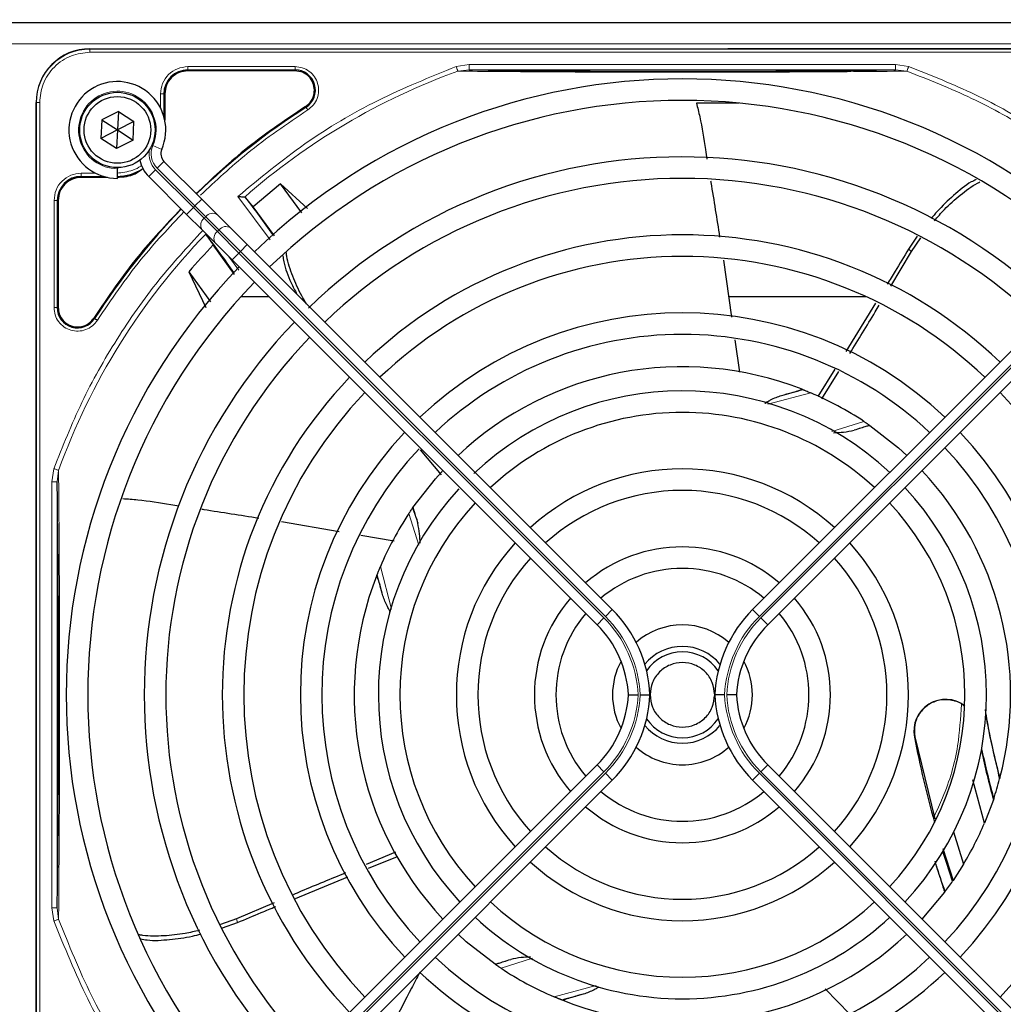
# Paper-space layout 'Blatt3' of a CAD drawing. Header units: millimetres. Extents: x 5 to 418, y 2 to 292.
# Tile 60 of 100: x 113 to 128, y 225 to 241. Entities that reach past the tile are written whole.
import ezdxf

# ---------------------------------------------------------------- set-up
doc = ezdxf.new("R2010")
doc.units = ezdxf.units.MM
doc.layers.add('SLD-0', color=7, linetype='Continuous')
doc.styles.add('SLDTEXTSTYLE0', font='TXT', dxfattribs={"width": 0.605})
doc.dimstyles.new('SLDDIMSTYLE0', dxfattribs={"dimtxt": 3.5, "dimasz": 3.302, "dimexe": 0, "dimexo": 0.0625, "dimgap": 0.875, "dimtad": 1, "dimdec": 0, "dimlfac": 6, "dimrnd": 1e-09, "dimzin": 12, "dimdsep": 46, "dimtxsty": 'SLDTEXTSTYLE0', "dimsah": 1, "dimcen": 0.09, "dimadec": 0, "dimazin": 3, "dimtfac": 1, "dimtofl": 0, "dimtmove": 0, "dimatfit": 3, "dimfxl": 1, "dimfrac": 2, "dimtolj": 1, "dimtzin": 12, "dimarcsym": 0})

# ---------------------------------------------------------------- blocks, each defined once
blk = doc.blocks.new('_D_16')
at = {"layer": 'SLD-0', "color": 7}
for p, q in [((140.708, 251.341), (152.375, 251.341)), ((151.375, 80.527), (151.375, 251.341)), ((124.53, 80.527), (152.375, 80.527))]:
    blk.add_line(p, q, dxfattribs=at)
for points in [[(151.375, 251.341), (150.867, 248.039), (151.883, 248.039)], [(151.375, 80.527), (151.883, 83.829), (150.867, 83.829)]]:
    blk.add_solid(points, dxfattribs=at)
at = {"layer": 'SLD-0', "color": 7, "insert": (146.863, 160.587), "char_height": 3.5, "attachment_point": 1, "rotation": 90, "style": 'SLDTEXTSTYLE0'}
blk.add_mtext('1025', dxfattribs=at)

psp = doc.layouts.new('Blatt3')

# ---------------------------------------------------------------- linework, layer by layer
at = {"color": 7, "linetype": 'Continuous', "lineweight": 25}
for p, q in [((54.5418, 240.5913), (133.8751, 240.5913)), ((114.2001, 240.1829), (132.5501, 240.1829)), ((132.5501, 240.1829), (124.08, 240.1829)), ((117.3771, 239.8405), (115.7168, 239.8405)), ((115.3593, 239.4829), (115.3593, 239.0781)), ((113.3668, 220.9996), (113.3668, 239.3496)), ((124.2501, 239.3413), (123.5925, 239.3413)), ((114.6401, 239.2129), (114.383, 239.0817)), ((114.6401, 239.2129), (114.6251, 238.9246)), ((114.6401, 239.2129), (114.8823, 239.0558)), ((114.383, 239.0817), (114.368, 238.7934)), ((114.383, 239.0817), (114.6251, 238.9246)), ((114.8823, 239.0558), (114.6251, 238.9246)), ((114.8673, 238.7675), (114.8823, 239.0558)), ((114.6251, 238.9246), (114.368, 238.7934)), ((114.6251, 238.9246), (114.6102, 238.6363)), ((114.6251, 238.9246), (114.8673, 238.7675)), ((114.6102, 238.6363), (114.368, 238.7934)), ((114.8673, 238.7675), (114.6102, 238.6363)), ((115.932, 237.8534), (115.3468, 238.4387)), ((114.6251, 238.3413), (114.6251, 238.3246)), ((114.6251, 238.1746), (114.6251, 238.3246)), ((114.4717, 238.1905), (114.0668, 238.1905)), ((115.1111, 238.203), (115.6963, 237.6177)), ((117.1529, 238.0879), (116.7296, 237.7358)), ((117.567, 237.7072), (117.1529, 238.0879)), ((117.481, 237.64), (117.1529, 238.0879)), ((113.7093, 237.8329), (113.7093, 236.1726)), ((116.1737, 237.6118), (115.932, 237.8534)), ((116.6108, 237.8793), (116.5965, 237.886)), ((116.7296, 237.7358), (116.6108, 237.8793)), ((117.058, 237.2856), (116.7296, 237.7358)), ((115.6963, 237.6177), (115.938, 237.376)), ((116.3791, 237.4064), (116.1737, 237.6118)), ((115.938, 237.376), (116.1434, 237.1707)), ((116.6374, 237.148), (116.3791, 237.4064)), ((116.0027, 237.2996), (116.1111, 237.1438)), ((127.0111, 237.2773), (126.8744, 237.0774)), ((126.9238, 237.0422), (127.0681, 237.2514)), ((116.4406, 236.685), (116.1111, 237.1438)), ((116.1434, 237.1707), (116.4017, 236.9123)), ((122.2894, 231.4961), (116.6374, 237.148)), ((124.4609, 231.4961), (130.1129, 237.148)), ((126.6001, 236.5035), (126.9238, 237.0422)), ((116.4017, 236.9123), (122.0536, 231.2604)), ((124.0092, 236.9073), (124.1366, 236.0261)), ((130.3486, 236.9123), (124.6966, 231.2604)), ((115.7343, 236.7285), (115.9927, 236.1724)), ((115.7343, 236.7285), (116.0649, 236.2602)), ((116.9728, 236.3413), (116.5366, 236.3413)), ((126.221, 236.3413), (124.091, 236.3413)), ((126.3649, 236.2405), (125.9057, 235.4913)), ((124.1873, 235.6746), (124.2596, 235.1746)), ((125.7363, 235.2185), (125.4705, 234.7943)), ((125.5353, 234.7594), (125.7963, 235.1849)), ((125.2287, 234.907), (125.2386, 234.9032)), ((126.2707, 234.3516), (126.2772, 234.347)), ((119.3139, 233.9715), (119.6407, 233.5812)), ((119.1981, 233.0702), (119.2027, 233.0767)), ((117.1663, 232.8585), (118.0589, 232.7046)), ((118.3959, 232.6466), (118.9104, 232.5579)), ((118.6427, 232.0282), (118.6466, 232.038)), ((126.9725, 229.5214), (127.2826, 228.2523)), ((122.0536, 229.0888), (116.4017, 223.4369)), ((124.6966, 229.0888), (130.3486, 223.4369)), ((116.6374, 223.2012), (122.2894, 228.8531)), ((130.1129, 223.2012), (124.4609, 228.8531)), ((128.0516, 228.1841), (127.8742, 228.8576)), ((128.2917, 228.8868), (128.2876, 228.8711)), ((128.191, 228.5502), (128.0516, 228.1841)), ((128.1957, 228.5641), (128.191, 228.5502)), ((127.5734, 228.0547), (127.7273, 227.5497)), ((118.9332, 227.7354), (118.4792, 227.5476)), ((127.4068, 227.794), (127.5651, 227.2978)), ((118.5137, 227.4873), (118.9637, 227.6685)), ((127.7273, 227.5497), (127.5651, 227.2978)), ((117.3812, 227.0205), (118.1954, 227.3577)), ((127.5651, 227.2978), (127.5593, 227.2895)), ((127.4345, 227.1163), (127.0849, 226.7005)), ((127.4401, 227.1238), (127.4345, 227.1163)), ((117.0509, 226.9521), (116.4676, 226.7045)), ((116.4676, 226.7045), (116.2225, 226.6182)), ((116.2541, 226.5639), (116.4868, 226.647)), ((120.4796, 225.9976), (120.473, 226.0022)), ((125.9681, 225.2299), (125.5881, 225.6204)), ((121.5216, 225.4422), (121.5117, 225.4461))]:
    psp.add_line(p, q, dxfattribs=at)
at = {"color": 7, "linetype": 'Continuous', "lineweight": 18}
for p, q in [((54.5418, 240.2579), (133.8751, 240.2579)), ((114.2001, 240.1776), (114.2001, 240.1829)), ((132.5501, 240.1776), (114.2001, 240.1776)), ((114.2001, 240.1278), (114.2001, 240.1776)), ((132.5501, 240.1278), (114.2001, 240.1278)), ((119.8722, 239.9067), (120.0741, 239.9398)), ((120.0741, 239.9398), (126.6762, 239.9398)), ((126.6762, 239.9398), (126.8775, 239.9069)), ((115.7168, 239.9054), (117.3771, 239.9054)), ((115.7168, 239.8555), (117.3771, 239.8555)), ((115.7168, 239.8405), (115.7168, 239.8555)), ((117.3771, 239.8405), (117.3771, 239.8555)), ((119.8978, 239.835), (120.0741, 239.8565)), ((120.0741, 239.8565), (126.6762, 239.8565)), ((126.6762, 239.8565), (126.852, 239.8351)), ((115.2944, 239.2632), (115.2944, 239.4828)), ((115.3443, 239.1375), (115.3443, 239.4829)), ((115.3593, 239.4829), (115.3443, 239.4829)), ((113.3668, 239.3496), (113.3721, 239.3496)), ((113.3721, 239.3496), (113.3721, 220.9996)), ((113.422, 239.3496), (113.3721, 239.3496)), ((113.422, 239.3496), (113.422, 220.9996)), ((117.5466, 239.2767), (117.5385, 239.2893)), ((115.1746, 238.6837), (115.312, 238.6234)), ((115.2407, 238.3326), (115.3468, 238.4387)), ((114.0668, 238.2554), (114.2865, 238.2554)), ((115.1111, 238.203), (115.2172, 238.309)), ((115.8024, 237.7238), (115.2172, 238.309)), ((115.2407, 238.3326), (115.826, 237.7474)), ((114.0668, 238.2055), (114.4122, 238.2055)), ((114.0668, 238.1905), (114.0668, 238.2055)), ((113.6444, 236.1726), (113.6444, 237.8329)), ((113.6943, 236.1726), (113.6943, 237.8329)), ((113.7093, 237.8329), (113.6943, 237.8329)), ((115.826, 237.7474), (115.932, 237.8534)), ((116.99, 237.2247), (116.4926, 237.8956)), ((115.6963, 237.6177), (115.8024, 237.7238)), ((115.826, 237.7474), (115.8024, 237.7238)), ((115.9691, 237.5571), (115.8024, 237.7238)), ((115.826, 237.7474), (115.9926, 237.5807)), ((115.9691, 237.5571), (115.9926, 237.5807)), ((116.1744, 237.3517), (115.9691, 237.5571)), ((115.9926, 237.5807), (116.198, 237.3753)), ((116.198, 237.3753), (116.1744, 237.3517)), ((116.5078, 237.0184), (116.1744, 237.3517)), ((116.198, 237.3753), (116.5313, 237.042)), ((116.5078, 237.0184), (116.5313, 237.042)), ((116.5313, 237.042), (116.6374, 237.148)), ((116.5313, 237.042), (122.1833, 231.39)), ((130.2189, 237.042), (124.567, 231.39)), ((126.9238, 237.0422), (126.8745, 237.0774)), ((116.3462, 236.9678), (116.5043, 236.7522)), ((116.4017, 236.9123), (116.5078, 237.0184)), ((122.1597, 231.3665), (116.5078, 237.0184)), ((124.5906, 231.3665), (130.2425, 237.0184)), ((113.6943, 236.1726), (113.7093, 236.1726)), ((114.2604, 236.0113), (114.2731, 236.0032)), ((125.3626, 234.8524), (124.6973, 234.6757)), ((125.6884, 234.2531), (126.1842, 234.4102)), ((113.6099, 233.4756), (113.6431, 233.6777)), ((113.6932, 233.4756), (113.7147, 233.6519)), ((113.6099, 226.8736), (113.6099, 233.4756)), ((113.6932, 226.8736), (113.6932, 233.4756)), ((119.2952, 232.4926), (119.1395, 232.9837)), ((118.6974, 232.1621), (118.8722, 231.5037)), ((122.1833, 231.39), (122.2894, 231.4961)), ((124.567, 231.39), (124.4609, 231.4961)), ((122.0536, 231.2604), (122.1597, 231.3665)), ((124.6966, 231.2604), (124.5906, 231.3665)), ((126.9725, 229.5214), (126.9674, 229.5204)), ((116.5078, 223.3308), (122.1597, 228.9828)), ((122.1833, 228.9592), (116.5313, 223.3072)), ((122.0536, 229.0888), (122.1597, 228.9828)), ((122.1833, 228.9592), (122.2894, 228.8531)), ((124.567, 228.9592), (124.4609, 228.8531)), ((124.567, 228.9592), (130.2189, 223.3072)), ((124.6966, 229.0888), (124.5906, 228.9828)), ((130.2425, 223.3308), (124.5906, 228.9828)), ((113.6431, 226.6715), (113.6099, 226.8736)), ((113.7148, 226.6972), (113.6932, 226.8736)), ((116.4676, 226.7045), (116.4868, 226.647)), ((121.0518, 226.093), (120.5661, 225.939)), ((121.3876, 225.4969), (122.0382, 225.6696))]:
    psp.add_line(p, q, dxfattribs=at)
at = {"color": 7, "linetype": 'Continuous', "lineweight": 25, "flags": 128}
for points in [[(126.2772, 234.347), (126.721, 234.0004), (126.8492, 233.8844)], [(119.2027, 233.0767), (119.5511, 233.5224), (119.6706, 233.6542)], [(127.5593, 227.2895), (127.4685, 227.5635), (127.4102, 227.7484)], [(120.473, 226.0022), (120.0273, 226.3505), (119.9011, 226.4648)]]:
    psp.add_lwpolyline(points, dxfattribs=at)
at = {"color": 7, "linetype": 'Continuous', "lineweight": 25}
for radius in [0.5833, 0.5167]:
    psp.add_circle((114.6251, 238.9246), radius, dxfattribs=at)
for centre, radius, start, end in [((114.2001, 239.3496), 0.8333, 90, 180), ((115.7168, 239.4829), 0.3725, 90, 180), ((117.3771, 239.5413), 0.3142, 302.63367, 90), ((114.6251, 238.9246), 0.75, 336.32369, 270), ((123.3751, 230.1746), 9.5417, 46.00085, 133.99915), ((123.3751, 230.1746), 9.2083, 90, 133.96292), ((123.3751, 230.1746), 9.2083, 46.03708, 90), ((123.3751, 230.1746), 10.8083, 122.63367, 134.11645), ((115.4646, 238.5565), 0.1667, 156.32369, 225), ((115.4646, 238.5565), 0.5, 191.42049, 225), ((123.3751, 230.1746), 8.3333, 46.14599, 134.02698), ((114.6168, 238.9329), 0.7275, 270, 303.67329), ((114.0668, 237.8329), 0.3725, 90, 180), ((123.3751, 230.1746), 8, 90, 133.80625), ((123.3751, 230.1746), 8, 46.19375, 90), ((103.4171, 227.6804), 16.676, 35.2521, 37.70462), ((123.3751, 230.1746), 10.8083, 135.88355, 147.36633), ((103.4171, 227.6804), 15.8406, 34.77699, 37.39093), ((123.3751, 230.1746), 7.125, 46.34037, 133.65963), ((123.3751, 230.1746), 10.0666, 136.18656, 139.37912), ((123.3751, 230.1746), 6.7917, 90, 133.59383), ((123.3751, 230.1746), 6.7917, 46.40617, 90), ((123.3751, 230.1746), 9.5417, 136.00085, 223.99915), ((123.3751, 230.1746), 9.2083, 136.03708, 223.96292), ((114.0085, 236.1726), 0.3142, 180, 327.36633), ((123.3751, 230.1746), 5.9167, 46.61418, 133.38582), ((123.3751, 230.1746), 8.3333, 136.14599, 223.85401), ((123.3751, 230.1746), 8, 136.19375, 223.80625), ((123.3751, 230.1746), 5.5833, 90, 133.28942), ((123.3751, 230.1746), 5.5833, 46.71058, 90), ((123.3751, 230.1746), 5.0825, 68.61111, 133.12079), ((123.3751, 230.1746), 7.125, 136.34037, 223.65963), ((120.8809, 250.1326), 15.8406, 284.73484, 285.96759), ((123.3751, 230.1746), 6.7917, 136.40617, 223.59383), ((123.3751, 230.1746), 4.7083, 47.02859, 133.29006), ((123.3751, 230.1746), 5.0825, 56.44769, 66.98022), ((123.3751, 230.1746), 6.7917, 316.40617, 43.59383), ((123.3751, 230.1746), 4.375, 90, 132.77696), ((123.3751, 230.1746), 4.375, 47.18322, 90), ((123.3751, 230.1746), 5.9167, 136.63975, 223.38582), ((123.3751, 230.1746), 5.9167, 316.61418, 43.38582), ((123.3751, 230.1746), 5.5833, 136.93387, 223.28942), ((123.3751, 230.1746), 5.5833, 316.71058, 43.28942), ((123.3751, 230.1746), 3.5, 47.7294, 132.2706), ((123.3751, 230.1746), 5.0825, 345.32235, 43.12079), ((123.3751, 230.1746), 4.7083, 137.30146, 222.97141), ((123.3751, 230.1746), 4.7083, 317.02859, 42.97141), ((123.3751, 230.1746), 3.1667, 90, 131.98304), ((123.3751, 230.1746), 3.1667, 48.01696, 90), ((123.3751, 230.1746), 4.375, 137.18322, 222.81678), ((123.3751, 230.1746), 4.375, 317.18322, 42.81678), ((123.3751, 230.1746), 5.0825, 146.44769, 156.98022), ((123.3751, 230.1746), 3.5, 137.7294, 222.2706), ((123.3751, 230.1746), 2.2917, 49.17065, 130.82935), ((123.3751, 230.1746), 3.5, 317.7294, 42.2706), ((123.3751, 230.1746), 3.1667, 138.01696, 221.98304), ((123.3751, 230.1746), 3.1667, 318.01696, 41.98304), ((123.3751, 230.1746), 5.0825, 158.61111, 223.12079), ((103.4171, 227.6804), 15.8406, 14.73484, 15.96759), ((123.3751, 230.1746), 1.9583, 90, 130.11786), ((123.3751, 230.1746), 1.9583, 49.88214, 90), ((123.3751, 230.1746), 2.2917, 139.17065, 220.82935), ((123.3751, 230.1746), 2.2917, 319.17065, 40.82935), ((123.3751, 230.1746), 1.9583, 139.88214, 220.11786), ((120.8751, 230.0819), 2, 2.65732, 45), ((125.8751, 230.0819), 2, 135, 177.34268), ((123.3751, 230.1746), 1.9583, 319.88214, 40.11786), ((120.8751, 230.0819), 1.6667, 3.18929, 45), ((123.3751, 230.1746), 1.0833, 48.58903, 131.41097), ((125.8751, 230.0819), 1.6667, 135, 176.81071), ((123.3751, 230.1746), 0.75, 90, 140.86857), ((123.3751, 230.1746), 0.75, 39.13143, 90), ((123.3751, 230.1746), 0.6667, 33.7452, 146.2548), ((123.3751, 230.1746), 1.0833, 151.29384, 208.70616), ((123.3751, 230.1746), 1.0833, 331.29384, 28.70615), ((120.8751, 230.2673), 1.6667, 315, 356.81071), ((120.8751, 230.2673), 2, 315, 357.34268), ((125.8751, 230.2673), 2, 182.65732, 225), ((125.8751, 230.2673), 1.6667, 183.18929, 225), ((127.4494, 229.6131), 0.4909, 52.71206, 190.88967), ((143.3331, 232.6689), 15.5175, 190.44251, 194.16656), ((123.3751, 230.1746), 0.6667, 213.7452, 326.2548), ((123.3751, 230.1746), 0.75, 219.13143, 320.86857), ((143.3331, 232.6689), 16.6659, 190.88967, 195.56108), ((123.3751, 230.1746), 1.0833, 228.58903, 270), ((123.3751, 230.1746), 1.0833, 270, 311.41097), ((143.3331, 232.6689), 15.6923, 192.34899, 195.21644), ((143.3331, 232.6689), 15.6841, 192.27781, 195.17181), ((123.3751, 230.1746), 5.0825, 341.52584, 345.13904), ((123.3751, 230.1746), 1.9583, 229.88214, 310.11786), ((123.3751, 230.1746), 2.2917, 229.17065, 270), ((123.3751, 230.1746), 2.2917, 270, 310.82935), ((123.3751, 230.1746), 5.0825, 328.90506, 336.94357), ((123.3751, 230.1746), 3.1667, 228.01696, 311.98304), ((123.3751, 230.1746), 3.5, 227.7294, 270), ((123.3751, 230.1746), 3.5, 270, 312.2706), ((143.3331, 232.6689), 16.8325, 197.65463, 199.2337), ((123.3751, 230.1746), 5.0825, 323.11197, 325.41226), ((123.3751, 230.1746), 4.375, 227.18322, 312.81678), ((123.3751, 230.1746), 4.7083, 227.02859, 270), ((123.3751, 230.1746), 4.7083, 270, 312.97141), ((123.3751, 230.1746), 5.0825, 248.61111, 313.12079), ((123.3751, 230.1746), 5.5833, 226.71058, 313.28942), ((123.3751, 230.1746), 5.0825, 236.44769, 246.98022), ((123.3751, 230.1746), 5.9167, 226.53316, 270), ((123.3751, 230.1746), 5.9167, 270, 313.38582), ((125.8694, 210.2166), 15.8406, 104.73484, 105.96759)]:
    psp.add_arc(centre, radius, start, end, dxfattribs=at)
at = {"color": 7, "linetype": 'Continuous', "lineweight": 18}
for centre, radius, start, end in [((114.2001, 239.3496), 0.828, 90, 180), ((123.3751, 230.1746), 10.2672, 109.79676, 131.31692), ((114.6251, 238.9246), 0.6, 336.32369, 270), ((115.4646, 238.5565), 0.35, 170.36291, 225), ((115.4646, 238.5565), 0.3167, 156.32369, 225), ((116.0996, 237.5002), 0.1339, 56.42175, 143.04947), ((116.0496, 237.4501), 0.1339, 126.95053, 213.57825), ((116.2549, 237.2447), 0.1339, 126.95053, 213.57825), ((116.305, 237.2948), 0.1339, 56.42175, 143.04947), ((123.3751, 230.1746), 10.2672, 135.92524, 160.20345), ((120.8809, 250.1326), 16.676, 288.00213, 288.8569), ((103.4171, 227.6804), 16.676, 18.00213, 18.8569), ((120.8751, 230.0819), 1.85, 2.87296, 45), ((125.8751, 230.0819), 1.85, 135, 177.12704), ((120.8751, 230.0819), 1.8167, 2.92572, 45), ((125.8751, 230.0819), 1.8167, 135, 177.07428), ((120.8751, 230.2673), 1.8167, 315, 357.07428), ((120.8751, 230.2673), 1.85, 315, 357.12704), ((125.8751, 230.2673), 1.85, 182.87296, 225), ((125.8751, 230.2673), 1.8167, 182.92572, 225), ((125.8694, 210.2166), 16.676, 108.00213, 108.8569)]:
    psp.add_arc(centre, radius, start, end, dxfattribs=at)
for points, knots in [([(114.2001, 240.1278), (114.1022, 240.1174), (113.9517, 240.1014), (113.7705, 240.0044), (113.6458, 239.9039), (113.5454, 239.7793), (113.4483, 239.5981), (113.4323, 239.4475), (113.422, 239.3496)], [0, 0, 0, 0, 0.2394568, 0.3683607, 0.5, 0.6316393, 0.7605432, 1, 1, 1, 1]), ([(115.2944, 239.4828), (115.3007, 239.5382), (115.3134, 239.6489), (115.4111, 239.7886), (115.5507, 239.8863), (115.6615, 239.899), (115.7168, 239.9054)], [0, 0, 0, 0, 0.2499998, 0.4999995, 0.7499998, 1, 1, 1, 1]), ([(115.7168, 239.9054), (115.7168, 239.8991), (115.7168, 239.8864), (115.7168, 239.8702), (115.7168, 239.8586), (115.7168, 239.8565), (115.7168, 239.8555)], [0, 0, 0, 0, 0.2499974, 0.4999983, 0.7499991, 1, 1, 1, 1]), ([(116.4926, 237.8956), (116.8316, 238.1754), (117.51, 238.7353), (118.6489, 239.4129), (119.4646, 239.7422), (119.8722, 239.9067)], [0, 0, 0, 0, 0.33321428, 0.66677544, 1, 1, 1, 1]), ([(117.3771, 239.9054), (117.4151, 239.9019), (117.4931, 239.8948), (117.5995, 239.8376), (117.6822, 239.7516), (117.7323, 239.6452), (117.7474, 239.5287), (117.7241, 239.4116), (117.6654, 239.3061), (117.6036, 239.258), (117.5734, 239.2346)], [0, 0, 0, 0, 0.1217125, 0.2499998, 0.3782872, 0.4999997, 0.6217122, 0.7499998, 0.8782874, 1, 1, 1, 1]), ([(119.8978, 239.835), (119.8965, 239.8386), (119.8939, 239.8459), (119.8877, 239.8634), (119.8803, 239.8841), (119.8749, 239.8991), (119.8722, 239.9067)], [0, 0, 0, 0, 0.25, 0.5, 0.75, 1, 1, 1, 1]), ([(119.8978, 239.835), (120.1004, 239.8334), (120.4822, 239.8305), (121.0695, 239.8259), (121.5438, 239.8237), (121.9105, 239.8213), (122.1828, 239.8204), (122.5338, 239.8214), (122.9639, 239.8202), (123.5189, 239.8177), (124.1058, 239.8225), (124.694, 239.8198), (125.3364, 239.8247), (126.0662, 239.828), (126.5813, 239.8327), (126.852, 239.8351)], [0, 0, 0, 0, 0.0992266, 0.1869854, 0.2680266, 0.3050007, 0.3411624, 0.3801061, 0.4467472, 0.5120558, 0.5978149, 0.6780584, 0.7487781, 0.8679482, 1, 1, 1, 1]), ([(126.8775, 239.9069), (126.8755, 239.9013), (126.8717, 239.8907), (126.8651, 239.8723), (126.859, 239.8552), (126.8544, 239.8421), (126.8527, 239.8372), (126.852, 239.8351)], [0, 0, 0, 0, 0.1851978, 0.3532781, 0.6370716, 0.8527573, 1, 1, 1, 1]), ([(126.852, 239.8351), (127.1895, 239.702), (127.8645, 239.4357), (128.8147, 238.9019), (129.7124, 238.2839), (130.2488, 237.7952), (130.5169, 237.5509)], [0, 0, 0, 0, 0.25, 0.5, 0.75, 1, 1, 1, 1]), ([(126.8775, 239.9069), (127.2233, 239.7703), (127.9168, 239.4963), (128.8925, 238.9438), (129.7913, 238.3195), (130.319, 237.8317), (130.5721, 237.5978)], [0, 0, 0, 0, 0.253873, 0.5092361, 0.7645992, 1, 1, 1, 1]), ([(117.5734, 239.2346), (117.2532, 239.0183), (116.6649, 238.6209), (116.1484, 238.1341), (115.9131, 237.9123)], [0, 0, 0, 0, 0.5443291, 1, 1, 1, 1]), ([(117.5734, 239.2346), (117.57, 239.2399), (117.5632, 239.2506), (117.5545, 239.2642), (117.5482, 239.2741), (117.5471, 239.2758), (117.5466, 239.2767)], [0, 0, 0, 0, 0.2499911, 0.4999941, 0.749997, 1, 1, 1, 1]), ([(113.6444, 237.8329), (113.6507, 237.8882), (113.6634, 237.999), (113.7611, 238.1386), (113.9007, 238.2363), (114.0115, 238.249), (114.0668, 238.2554)], [0, 0, 0, 0, 0.2499997, 0.4999995, 0.7499997, 1, 1, 1, 1]), ([(114.6168, 238.2554), (114.7013, 238.2654), (114.8312, 238.2808), (114.9567, 238.3401), (114.996, 238.3726), (115.0002, 238.3761)], [0, 0, 0, 0, 0.62416758, 0.96016768, 1, 1, 1, 1]), ([(115.6563, 237.6577), (115.428, 237.4156), (114.9345, 236.8924), (114.5316, 236.2964), (114.3151, 235.9763)], [0, 0, 0, 0, 0.4628256, 1, 1, 1, 1]), ([(115.9475, 237.3665), (115.7151, 237.1151), (115.229, 236.5891), (114.6062, 235.6923), (114.0537, 234.7168), (113.7797, 234.0234), (113.6431, 233.6777)], [0, 0, 0, 0, 0.2342192, 0.4899767, 0.7457343, 1, 1, 1, 1]), ([(114.3151, 235.9763), (114.2917, 235.9462), (114.2437, 235.8843), (114.1381, 235.8256), (114.0211, 235.8023), (113.9045, 235.8174), (113.7982, 235.8675), (113.7122, 235.9503), (113.6549, 236.0566), (113.6478, 236.1347), (113.6444, 236.1726)], [0, 0, 0, 0, 0.1217126, 0.25, 0.3782874, 0.5, 0.6217126, 0.75, 0.8782874, 1, 1, 1, 1]), ([(113.6943, 236.1726), (113.6933, 236.1726), (113.6912, 236.1726), (113.6795, 236.1726), (113.6634, 236.1726), (113.6507, 236.1726), (113.6444, 236.1726)], [0, 0, 0, 0, 0.250002, 0.500004, 0.750006, 1, 1, 1, 1]), ([(114.3151, 235.9763), (114.3098, 235.9797), (114.2991, 235.9865), (114.2855, 235.9952), (114.2757, 236.0015), (114.2739, 236.0026), (114.2731, 236.0032)], [0, 0, 0, 0, 0.25, 0.5, 0.75, 1, 1, 1, 1]), ([(113.7148, 226.6972), (113.7166, 226.9126), (113.7199, 227.3136), (113.7239, 227.9204), (113.728, 228.5723), (113.7289, 229.3349), (113.7312, 230.1329), (113.7295, 230.834), (113.7285, 231.3995), (113.7269, 231.939), (113.7237, 232.4842), (113.7196, 233.0654), (113.7164, 233.4484), (113.7147, 233.6519)], [0, 0, 0, 0, 0.1054719, 0.1963571, 0.2752888, 0.387443, 0.5077236, 0.5879672, 0.6632165, 0.7350379, 0.8122986, 0.9002709, 1, 1, 1, 1]), ([(127.273, 228.2914), (127.3181, 228.3868), (127.4829, 228.735), (127.6532, 229.3182), (127.6823, 229.8122), (127.6949, 230.0265)], [0, 0, 0, 0, 0.1759731, 0.6425035, 1, 1, 1, 1]), ([(113.7148, 226.6972), (113.7112, 226.6959), (113.7039, 226.6933), (113.6864, 226.687), (113.6657, 226.6796), (113.6507, 226.6742), (113.6431, 226.6715)], [0, 0, 0, 0, 0.25, 0.5, 0.75, 1, 1, 1, 1]), ([(113.6431, 226.6715), (113.8077, 226.2639), (114.1369, 225.4482), (114.8145, 224.3095), (115.3744, 223.6311), (115.6541, 223.292)], [0, 0, 0, 0, 0.3332246, 0.6667857, 1, 1, 1, 1]), ([(115.6638, 223.396), (115.3931, 223.7282), (114.8518, 224.3927), (114.1953, 225.5047), (113.875, 226.2997), (113.7148, 226.6972)], [0, 0, 0, 0, 0.3333334, 0.6666667, 1, 1, 1, 1])]:
    psp.add_open_spline(points, degree=3, knots=knots, dxfattribs=at)
for points in [[(120.0741, 239.9398), (120.0741, 239.929), (120.0741, 239.9074), (120.0741, 239.8801), (120.0741, 239.8608), (120.0741, 239.8579), (120.0741, 239.8565)], [(126.6762, 239.9398), (126.6762, 239.929), (126.6762, 239.9074), (126.6762, 239.8801), (126.6762, 239.8608), (126.6762, 239.8579), (126.6762, 239.8565)], [(117.3771, 239.9054), (117.3771, 239.8991), (117.3771, 239.8864), (117.3771, 239.8702), (117.3771, 239.8586), (117.3771, 239.8565), (117.3771, 239.8555)], [(115.2944, 239.4828), (115.3007, 239.4828), (115.3134, 239.4829), (115.3295, 239.4829), (115.3412, 239.4829), (115.3433, 239.4829), (115.3443, 239.4829)], [(114.0668, 238.2554), (114.0668, 238.2491), (114.0668, 238.2364), (114.0668, 238.2202), (114.0668, 238.2086), (114.0668, 238.2065), (114.0668, 238.2055)], [(113.6444, 237.8329), (113.6507, 237.8329), (113.6634, 237.8329), (113.6795, 237.8329), (113.6912, 237.8329), (113.6933, 237.8329), (113.6943, 237.8329)], [(113.6431, 233.6777), (113.6506, 233.675), (113.6657, 233.6696), (113.6863, 233.6621), (113.7038, 233.6558), (113.7111, 233.6532), (113.7147, 233.6519)], [(113.6099, 233.4756), (113.6207, 233.4756), (113.6423, 233.4756), (113.6697, 233.4756), (113.689, 233.4756), (113.6918, 233.4756), (113.6932, 233.4756)], [(113.6932, 226.8736), (113.6918, 226.8736), (113.689, 226.8736), (113.6697, 226.8736), (113.6423, 226.8736), (113.6207, 226.8736), (113.6099, 226.8736)]]:
    psp.add_open_spline(points, degree=3, dxfattribs=at)
at = {"color": 7, "linetype": 'Continuous', "lineweight": 25}
for points in [[(115.7168, 239.8405), (115.67, 239.8351), (115.5763, 239.8244), (115.4581, 239.7417), (115.3754, 239.6235), (115.3646, 239.5298), (115.3593, 239.4829)], [(117.6763, 239.5413), (117.6718, 239.5805), (117.6629, 239.6589), (117.5937, 239.7578), (117.4948, 239.827), (117.4164, 239.836), (117.3771, 239.8405)], [(117.5385, 239.2893), (117.5586, 239.3043), (117.5987, 239.3343), (117.642, 239.3964), (117.6709, 239.4663), (117.6745, 239.5163), (117.6763, 239.5413)], [(114.0668, 238.1905), (114.02, 238.1851), (113.9263, 238.1744), (113.8081, 238.0917), (113.7254, 237.9735), (113.7146, 237.8798), (113.7093, 237.8329)], [(113.7093, 236.1726), (113.7123, 236.1405), (113.7183, 236.0764), (113.7652, 235.9901), (113.8349, 235.9225), (113.923, 235.8805), (114.0197, 235.8684), (114.1149, 235.8877), (114.201, 235.9351), (114.2406, 235.9859), (114.2604, 236.0113)], [(123.8751, 230.1746), (123.8676, 230.2401), (123.8526, 230.3709), (123.737, 230.5374), (123.5717, 230.6486), (123.3751, 230.6876), (123.1786, 230.6486), (123.0133, 230.5374), (122.8977, 230.3709), (122.8827, 230.2401), (122.8751, 230.1746)], [(122.8751, 230.1746), (122.8827, 230.1092), (122.8977, 229.9783), (123.0133, 229.8119), (123.1786, 229.7006), (123.3751, 229.6616), (123.5717, 229.7006), (123.737, 229.8119), (123.8526, 229.9783), (123.8676, 230.1092), (123.8751, 230.1746)]]:
    psp.add_open_spline(points, degree=3, dxfattribs=at)
for points, knots in [([(120.0741, 239.8565), (120.2676, 239.854), (120.6341, 239.8493), (121.1963, 239.8437), (121.694, 239.8396), (122.1525, 239.8369), (122.5812, 239.8351), (123.0276, 239.8339), (123.5345, 239.8336), (124.0727, 239.8347), (124.6263, 239.837), (125.2301, 239.8408), (125.9271, 239.8471), (126.4152, 239.8532), (126.6762, 239.8565)], [0, 0, 0, 0, 0.0996723, 0.1887309, 0.2688678, 0.3273434, 0.3895643, 0.4520047, 0.5145617, 0.5996547, 0.6762195, 0.7501682, 0.8664354, 1, 1, 1, 1]), ([(123.5925, 239.3413), (123.6102, 239.2707), (123.6696, 239.0332), (123.7093, 238.7399), (123.7468, 238.5203), (123.7553, 238.4701)], [0, 0, 0, 0, 0.245914, 0.8275824, 1, 1, 1, 1]), ([(117.5385, 239.2893), (117.2155, 239.0709), (116.6157, 238.6653), (116.0891, 238.1686), (115.8461, 237.9393)], [0, 0, 0, 0, 0.5384941, 1, 1, 1, 1]), ([(114.6168, 238.1905), (114.7163, 238.1979), (114.8674, 238.2091), (114.9857, 238.2997), (115.0262, 238.3307)], [0, 0, 0, 0, 0.6579201, 1, 1, 1, 1]), ([(123.8112, 238.1373), (123.8127, 238.1288), (123.8614, 237.8388), (123.9071, 237.5483), (123.9515, 237.2663)], [0, 0, 0, 0, 0.0292233, 1, 1, 1, 1]), ([(127.9233, 238.1559), (127.8981, 238.1441), (127.7739, 238.086), (127.5722, 237.9106), (127.3649, 237.7189), (127.2571, 237.5887), (127.2268, 237.552)], [0, 0, 0, 0, 0.0959942, 0.4735198, 0.8517911, 1, 1, 1, 1]), ([(127.2799, 237.5196), (127.3297, 237.578), (127.4533, 237.7228), (127.6758, 237.9182), (127.8618, 238.0629), (127.9698, 238.1132), (127.9825, 238.1191)], [0, 0, 0, 0, 0.2407533, 0.5970669, 0.9525618, 1, 1, 1, 1]), ([(116.4926, 237.8956), (116.506, 237.8943), (116.5285, 237.8922), (116.5583, 237.8898), (116.581, 237.8875), (116.5916, 237.8864), (116.5965, 237.886)], [0, 0, 0, 0, 0.3361266, 0.5608644, 0.7960602, 1, 1, 1, 1]), ([(115.6104, 237.7036), (115.3812, 237.4606), (114.8845, 236.9341), (114.4789, 236.3343), (114.2604, 236.0113)], [0, 0, 0, 0, 0.4615059, 1, 1, 1, 1]), ([(117.5517, 236.2337), (117.5272, 236.2742), (117.4439, 236.4116), (117.3398, 236.6579), (117.2583, 236.884), (117.2436, 237.0069), (117.2414, 237.0255)], [0, 0, 0, 0, 0.1608303, 0.546469, 0.9312223, 1, 1, 1, 1]), ([(126.8744, 237.0774), (126.8064, 236.9639), (126.6975, 236.7825), (126.5867, 236.6022), (126.5452, 236.5347)], [0, 0, 0, 0, 0.6253226, 1, 1, 1, 1]), ([(117.189, 236.9727), (117.1928, 236.9429), (117.21, 236.8045), (117.2903, 236.6043), (117.3737, 236.4403), (117.4032, 236.3823)], [0, 0, 0, 0, 0.1506495, 0.6992401, 1, 1, 1, 1]), ([(125.9659, 235.4615), (126.0987, 235.676), (126.2527, 235.925), (126.4034, 236.1761), (126.4242, 236.2108)], [0, 0, 0, 0, 0.8617793, 1, 1, 1, 1]), ([(124.9099, 234.8129), (124.9612, 234.827), (125.0566, 234.8532), (125.1591, 234.8836), (125.2184, 234.9022), (125.2253, 234.9055), (125.2287, 234.907)], [0, 0, 0, 0, 0.3307022, 0.6139144, 0.8132321, 1, 1, 1, 1]), ([(125.2386, 234.9032), (125.239, 234.903), (125.2399, 234.9026), (125.2456, 234.9004), (125.2548, 234.8967), (125.2739, 234.8891), (125.31, 234.8745), (125.3435, 234.8604), (125.3626, 234.8524)], [0, 0, 0, 0, 0.0782241, 0.1598696, 0.2574567, 0.3644063, 0.6366001, 1, 1, 1, 1]), ([(124.6526, 234.6924), (124.6539, 234.6932), (124.6737, 234.7053), (124.7032, 234.7223), (124.786, 234.7687), (124.853, 234.7926), (124.9099, 234.8129)], [0, 0, 0, 0, 0.0158691, 0.235627, 0.3512626, 1, 1, 1, 1]), ([(126.2772, 234.347), (126.2732, 234.3463), (126.265, 234.3448), (126.2163, 234.3301), (126.1405, 234.3064), (126.0709, 234.2844), (126.0347, 234.273)], [0, 0, 0, 0, 0.22203097, 0.4518514, 0.71468408, 1, 1, 1, 1]), ([(126.1842, 234.4102), (126.1962, 234.4022), (126.2189, 234.3871), (126.2435, 234.3703), (126.2577, 234.3605), (126.265, 234.3555), (126.2697, 234.3523), (126.2703, 234.3518), (126.2707, 234.3516)], [0, 0, 0, 0, 0.29465551, 0.55844603, 0.67955191, 0.79704308, 0.89897682, 1, 1, 1, 1]), ([(125.7171, 234.2343), (125.7687, 234.2368), (125.8796, 234.2423), (125.9807, 234.2623), (126.0347, 234.273)], [0, 0, 0, 0, 0.4656174, 1, 1, 1, 1]), ([(113.6932, 226.8736), (113.6957, 227.0672), (113.7004, 227.4338), (113.7061, 227.9961), (113.7101, 228.4939), (113.7128, 228.9524), (113.7153, 229.5266), (113.7164, 230.1852), (113.715, 230.8726), (113.7128, 231.4261), (113.7089, 232.0298), (113.7027, 232.7266), (113.6965, 233.2147), (113.6932, 233.4756)], [0, 0, 0, 0, 0.0997395, 0.1888341, 0.2689825, 0.3274726, 0.3897121, 0.5145235, 0.5996364, 0.6761984, 0.7501396, 0.8664184, 1, 1, 1, 1]), ([(114.7085, 233.2152), (114.7864, 233.2099), (115.0359, 233.1929), (115.3228, 233.1408), (115.5337, 233.1099), (115.5745, 233.1039)], [0, 0, 0, 0, 0.2677132, 0.8581232, 1, 1, 1, 1]), ([(119.1395, 232.9837), (119.1475, 232.9957), (119.1627, 233.0184), (119.1794, 233.043), (119.1892, 233.0572), (119.1942, 233.0645), (119.1974, 233.0691), (119.1979, 233.0698), (119.1981, 233.0702)], [0, 0, 0, 0, 0.29465551, 0.55844603, 0.67955191, 0.79704308, 0.89897682, 1, 1, 1, 1]), ([(119.2027, 233.0767), (119.2034, 233.0727), (119.2049, 233.0645), (119.2197, 233.0157), (119.2434, 232.94), (119.2654, 232.8704), (119.2768, 232.8341)], [0, 0, 0, 0, 0.22203097, 0.4518514, 0.71468408, 1, 1, 1, 1]), ([(115.9338, 233.0504), (115.9433, 233.049), (116.237, 233.0053), (116.5303, 232.9586), (116.814, 232.9134)], [0, 0, 0, 0, 0.0325434, 1, 1, 1, 1]), ([(119.3151, 232.5222), (119.3126, 232.5719), (119.3072, 232.6808), (119.2875, 232.7801), (119.2768, 232.8341)], [0, 0, 0, 0, 0.45638068, 1, 1, 1, 1]), ([(118.6974, 232.1621), (118.6893, 232.1429), (118.6752, 232.1094), (118.6606, 232.0733), (118.653, 232.0542), (118.6494, 232.0451), (118.6471, 232.0394), (118.6468, 232.0385), (118.6466, 232.038)], [0, 0, 0, 0, 0.3633999, 0.6355937, 0.7425433, 0.8401304, 0.9217759, 1, 1, 1, 1]), ([(118.7368, 231.7094), (118.7227, 231.7607), (118.6965, 231.856), (118.6662, 231.9586), (118.6475, 232.0178), (118.6443, 232.0248), (118.6427, 232.0282)], [0, 0, 0, 0, 0.3307022, 0.6139144, 0.8132321, 1, 1, 1, 1]), ([(118.8542, 231.4572), (118.8436, 231.4753), (118.8272, 231.5031), (118.7812, 231.5855), (118.7572, 231.6525), (118.7368, 231.7094)], [0, 0, 0, 0, 0.21951303, 0.33757584, 1, 1, 1, 1]), ([(122.5392, 230.1746), (122.5396, 230.1746), (122.5404, 230.1746), (122.547, 230.1746), (122.5573, 230.1746), (122.5714, 230.1746), (122.5889, 230.1746), (122.6091, 230.1746), (122.6318, 230.1746), (122.6527, 230.1746), (122.6711, 230.1746), (122.6823, 230.1746), (122.6884, 230.1746), (122.6894, 230.1746)], [0, 0, 0, 0, 0.10564692, 0.21435947, 0.32000586, 0.42871187, 0.5344375, 0.64322061, 0.74909824, 0.85803918, 0.92204335, 0.98670218, 1, 1, 1, 1]), ([(122.7228, 230.1746), (122.7239, 230.1746), (122.7299, 230.1746), (122.7411, 230.1746), (122.7592, 230.1746), (122.7802, 230.1746), (122.8027, 230.1746), (122.8231, 230.1746), (122.8405, 230.1746), (122.8548, 230.1746), (122.8651, 230.1746), (122.8717, 230.1746), (122.8726, 230.1746), (122.873, 230.1746)], [0, 0, 0, 0, 0.0134205, 0.077283, 0.1417958, 0.2476476, 0.3565616, 0.4623038, 0.5711052, 0.676797, 0.7855504, 0.8912423, 1, 1, 1, 1]), ([(124.0275, 230.1746), (124.0264, 230.1746), (124.0203, 230.1746), (124.0092, 230.1746), (123.9911, 230.1746), (123.9701, 230.1746), (123.9476, 230.1746), (123.9271, 230.1746), (123.9097, 230.1746), (123.8955, 230.1746), (123.8852, 230.1746), (123.8785, 230.1746), (123.8777, 230.1746), (123.8773, 230.1746)], [0, 0, 0, 0, 0.01342049, 0.07728296, 0.14179582, 0.24764761, 0.35656157, 0.46230379, 0.5711052, 0.67679704, 0.7855504, 0.89124227, 1, 1, 1, 1]), ([(124.2111, 230.1746), (124.2107, 230.1746), (124.2098, 230.1746), (124.2033, 230.1746), (124.193, 230.1746), (124.1789, 230.1746), (124.1614, 230.1746), (124.1412, 230.1746), (124.1185, 230.1746), (124.0975, 230.1746), (124.0791, 230.1746), (124.068, 230.1746), (124.0619, 230.1746), (124.0608, 230.1746)], [0, 0, 0, 0, 0.1056469, 0.2143595, 0.3200059, 0.4287119, 0.5344375, 0.6432206, 0.7490982, 0.8580392, 0.9220434, 0.9867022, 1, 1, 1, 1]), ([(127.7438, 229.9928), (127.7366, 230.0005), (127.6861, 230.0543), (127.5468, 230.098), (127.3561, 230.1033), (127.1747, 230.0289), (127.0378, 229.8928), (126.958, 229.7127), (126.9677, 229.5851), (126.9725, 229.5214)], [0, 0, 0, 0, 0.02688781, 0.18907318, 0.35125854, 0.51344391, 0.67562927, 0.83781464, 1, 1, 1, 1]), ([(128.0615, 229.9447), (128.0833, 229.8175), (128.1302, 229.5431), (128.2032, 229.2268), (128.2533, 229.0244), (128.2748, 228.9427), (128.2882, 228.895), (128.2906, 228.8895), (128.2917, 228.8868)], [0, 0, 0, 0, 0.3077736, 0.6634897, 0.7758128, 0.8710995, 0.9379337, 1, 1, 1, 1]), ([(127.2824, 227.5992), (127.3003, 227.5423), (127.3395, 227.4176), (127.3915, 227.2573), (127.4218, 227.1626), (127.4333, 227.1239), (127.4341, 227.1188), (127.4345, 227.1163)], [0, 0, 0, 0, 0.2434751, 0.5331783, 0.7783289, 0.889965, 1, 1, 1, 1]), ([(118.1598, 227.4154), (117.9301, 227.3214), (117.6585, 227.2103), (117.3885, 227.0955), (117.3469, 227.0778)], [0, 0, 0, 0, 0.845838, 1, 1, 1, 1]), ([(116.4868, 226.647), (116.6086, 226.6988), (116.8053, 226.7824), (117.003, 226.864), (117.0782, 226.895)], [0, 0, 0, 0, 0.6190746, 1, 1, 1, 1]), ([(115.8976, 226.5272), (115.8233, 226.5094), (115.6388, 226.465), (115.3443, 226.4372), (115.0996, 226.4307), (114.9737, 226.4558), (114.9506, 226.4605)], [0, 0, 0, 0, 0.2326727, 0.5781017, 0.9227396, 1, 1, 1, 1]), ([(114.9862, 226.3941), (115.0199, 226.3875), (115.1608, 226.3599), (115.4338, 226.3829), (115.7134, 226.4164), (115.8763, 226.4582), (115.9214, 226.4697)], [0, 0, 0, 0, 0.1160313, 0.4865394, 0.8577783, 1, 1, 1, 1]), ([(120.473, 226.0022), (120.4771, 226.0029), (120.4853, 226.0044), (120.534, 226.0191), (120.6097, 226.0429), (120.6794, 226.0648), (120.7156, 226.0763)], [0, 0, 0, 0, 0.22203097, 0.4518514, 0.71468408, 1, 1, 1, 1]), ([(121.0212, 226.1141), (120.9736, 226.1117), (120.8669, 226.1063), (120.7696, 226.087), (120.7156, 226.0763)], [0, 0, 0, 0, 0.4453212, 1, 1, 1, 1]), ([(120.5661, 225.939), (120.5541, 225.947), (120.5313, 225.9621), (120.5068, 225.9789), (120.4925, 225.9887), (120.4852, 225.9937), (120.4806, 225.9969), (120.4799, 225.9974), (120.4796, 225.9976)], [0, 0, 0, 0, 0.2946555, 0.558446, 0.6795519, 0.7970431, 0.8989768, 1, 1, 1, 1]), ([(119.3049, 225.8686), (119.2621, 225.7886), (119.124, 225.5298), (118.992, 225.2677), (118.9009, 225.0867)], [0, 0, 0, 0, 0.309231, 1, 1, 1, 1]), ([(122.0866, 225.6502), (122.0705, 225.6408), (122.0447, 225.6256), (121.9642, 225.5807), (121.8972, 225.5567), (121.8404, 225.5363)], [0, 0, 0, 0, 0.2003234, 0.3213323, 1, 1, 1, 1]), ([(121.5117, 225.4461), (121.5114, 225.4462), (121.5109, 225.4464), (121.5076, 225.4477), (121.503, 225.4495), (121.496, 225.4523), (121.4862, 225.4562), (121.4745, 225.4609), (121.463, 225.4655), (121.4521, 225.47), (121.4407, 225.4747), (121.4262, 225.4807), (121.4085, 225.488), (121.3946, 225.4939), (121.3876, 225.4969)], [0, 0, 0, 0, 0.0598653, 0.1221302, 0.1818937, 0.2430736, 0.33768, 0.4348747, 0.5090411, 0.5837829, 0.6600312, 0.7366926, 0.8675315, 1, 1, 1, 1]), ([(121.8404, 225.5363), (121.789, 225.5222), (121.6937, 225.496), (121.5911, 225.4656), (121.5319, 225.447), (121.525, 225.4438), (121.5216, 225.4422)], [0, 0, 0, 0, 0.3307022, 0.6139144, 0.8132321, 1, 1, 1, 1])]:
    psp.add_open_spline(points, degree=3, knots=knots, dxfattribs=at)

# ---------------------------------------------------------------- dimensions: what is measured, and where the dimension line sits
at = {"layer": 'SLD-0', "color": 7}
dim = psp.add_linear_dim(base=(151.3751, 251.3413), p1=(124.5303, 80.5275), p2=(140.7085, 251.3413), angle=90, dimstyle='SLDDIMSTYLE0', dxfattribs=at)
dim.commit()
dim.dimension.update_dxf_attribs({"geometry": '_D_16', "text_midpoint": (151.3751, 165.9344), "dimtype": 160})

doc.saveas('drawing.dxf')
